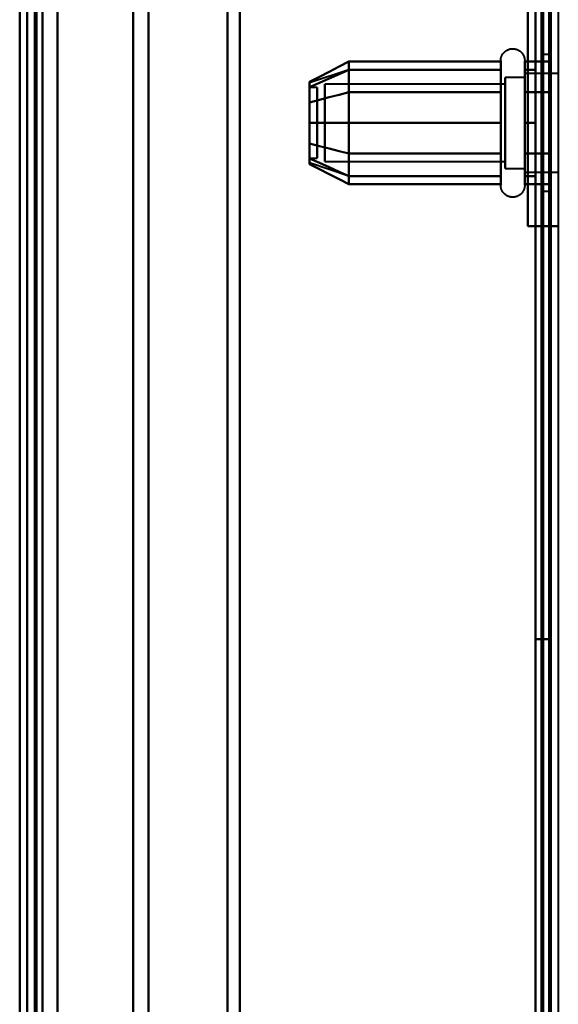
# Model space of a CAD drawing. Header units: millimetres. Extents: x -1087 to 1688, y -120 to 1046.
# Tile 70 of 78: x 550 to 585, y 759 to 824. Entities that reach past the tile are written whole.
import ezdxf

# ---------------------------------------------------------------- set-up
doc = ezdxf.new("R2010")
doc.units = ezdxf.units.MM
doc.layers.add('G-IMPT', color=8, linetype='Continuous', lineweight=40)

# ---------------------------------------------------------------- blocks, each defined once
blk = doc.blocks.new('NEXA 1000 CALQUES_dwg-755156-Arrière')
at = {"layer": 'G-IMPT'}
for p, q in [((584.5, 129.472), (584.5, 972.272)), ((550, 128.972), (550, 937.772)), ((550, 937.272), (550, 129.472)), ((550, 934.872), (550, 763.372)), ((550, 763.372), (550, 934.872)), ((550, 921.872), (550, 763.372)), ((550, 604.872), (550, 921.872)), ((550, 763.372), (550, 921.872)), ((550.5, 763.372), (550.5, 921.872)), ((550.5, 921.872), (550.5, 763.372)), ((564, 763.372), (564, 921.872)), ((564, 921.872), (564, 763.372)), ((584.5, 921.872), (584.5, 763.372)), ((584.5, 921.872), (584.5, 604.872)), ((584.5, 604.872), (584.5, 921.872)), ((584.5, 604.872), (584.5, 921.872)), ((551, 920.872), (551, 763.372)), ((551, 920.872), (551, 605.872)), ((551, 763.372), (551, 920.872)), ((558, 920.872), (558, 763.372)), ((558, 763.372), (558, 920.872)), ((563.198, 763.372), (563.198, 921.281)), ((563.198, 921.281), (563.198, 763.372)), ((556.99, 763.372), (556.99, 920.246)), ((556.99, 763.372), (556.99, 920.246)), ((556.99, 920.246), (556.99, 763.372)), ((556.99, 920.246), (556.99, 763.372)), ((584.5, 821.872), (584, 821.872)), ((584, 821.872), (584, 817.372)), ((584, 817.372), (584, 821.872)), ((584.5, 821.872), (584.5, 812.872)), ((584.5, 821.872), (584.5, 812.872)), ((584.5, 817.372), (584.5, 821.872)), ((584.5, 817.372), (584.5, 821.872)), ((581.204, 819.422), (581.204, 821.472)), ((581.204, 813.822), (581.204, 821.472)), ((582.785, 821.472), (582.785, 819.422)), ((582.785, 821.472), (582.785, 813.822)), ((571.189, 820.867), (568.611, 820.008)), ((581.204, 815.322), (581.204, 820.923)), ((581.204, 815.322), (581.204, 820.923)), ((582.785, 820.372), (581.5, 820.372)), ((582.785, 820.372), (581.5, 820.372)), ((581.5, 814.774), (581.5, 820.372)), ((581.5, 820.372), (581.5, 815.872)), ((581.5, 815.872), (581.5, 820.372)), ((581.5, 820.372), (581.5, 814.774)), ((582.785, 820.923), (582.785, 815.322)), ((582.785, 820.923), (582.785, 815.322)), ((585, 820.622), (582.785, 820.622)), ((585, 820.622), (582.785, 820.622)), ((582.785, 815.747), (582.785, 820.622)), ((582.785, 820.622), (582.785, 814.558)), ((582.785, 814.558), (582.785, 820.622)), ((582.785, 820.622), (582.785, 818.997)), ((582.785, 815.872), (582.785, 820.372)), ((582.785, 820.372), (582.785, 815.872)), ((582.785, 814.774), (582.785, 820.372)), ((582.785, 820.372), (582.785, 814.774)), ((569.111, 819.702), (568.611, 819.702)), ((569.111, 819.702), (568.611, 819.702)), ((568.611, 819.702), (568.611, 817.14)), ((568.611, 817.14), (568.611, 819.702)), ((568.611, 819.702), (568.611, 815.054)), ((568.611, 815.054), (568.611, 819.702)), ((568.611, 819.691), (568.611, 815.042)), ((568.611, 815.042), (568.611, 819.691)), ((569.111, 819.702), (569.111, 817.14)), ((569.111, 817.14), (569.111, 819.702)), ((569.111, 819.702), (569.111, 815.054)), ((569.111, 815.054), (569.111, 819.702)), ((569.111, 819.691), (569.111, 815.042)), ((569.111, 815.042), (569.111, 819.691)), ((581.5, 819.921), (569.611, 819.921)), ((581.5, 819.921), (569.611, 819.921)), ((569.611, 815.165), (569.611, 819.921)), ((569.611, 819.921), (569.611, 815.165)), ((569.611, 816.098), (569.611, 819.921)), ((569.611, 819.921), (569.611, 816.098)), ((581.5, 814.372), (581.5, 819.97)), ((581.5, 819.97), (581.5, 815.872)), ((581.5, 815.165), (581.5, 819.921)), ((581.5, 819.921), (581.5, 815.165)), ((581.5, 816.098), (581.5, 819.921)), ((581.5, 819.921), (581.5, 816.098)), ((582.785, 820.187), (582.785, 815.747)), ((582.785, 814.122), (582.785, 820.187)), ((582.785, 820.187), (582.785, 815.747)), ((582.785, 814.372), (582.785, 819.97)), ((582.785, 819.97), (582.785, 814.372)), ((569.611, 814.824), (569.611, 819.579)), ((569.611, 819.579), (569.611, 814.824)), ((581.204, 813.272), (581.204, 819.422)), ((581.5, 814.824), (581.5, 819.579)), ((581.5, 819.579), (581.5, 814.824)), ((582.785, 819.422), (582.785, 813.272)), ((582.785, 814.122), (582.785, 818.997)), ((582.785, 818.997), (582.785, 814.122)), ((569.611, 814.824), (569.611, 818.646)), ((569.611, 818.646), (569.611, 814.824)), ((581.5, 818.872), (581.5, 814.774)), ((581.5, 814.372), (581.5, 818.872)), ((581.5, 814.824), (581.5, 818.646)), ((581.5, 818.646), (581.5, 814.824)), ((582.785, 814.372), (582.785, 818.872)), ((582.785, 818.872), (582.785, 814.372)), ((568.611, 817.604), (568.611, 815.042)), ((568.611, 815.042), (568.611, 817.604)), ((569.111, 817.604), (569.111, 815.042)), ((569.111, 815.042), (569.111, 817.604)), ((584, 817.372), (584, 812.872)), ((584, 812.872), (584, 817.372)), ((584.5, 812.872), (584.5, 817.372)), ((581.5, 815.872), (581.5, 814.372)), ((581.5, 815.872), (581.5, 814.372)), ((581.204, 813.272), (581.204, 815.322)), ((582.785, 815.747), (582.785, 814.122)), ((582.785, 815.322), (582.785, 813.272)), ((568.611, 815.042), (569.111, 815.042)), ((568.611, 815.042), (569.111, 815.042)), ((571.189, 813.877), (568.611, 814.737)), ((569.611, 814.824), (581.5, 814.824)), ((569.611, 814.824), (581.5, 814.824)), ((581.5, 814.372), (582.785, 814.372)), ((581.5, 814.372), (582.785, 814.372)), ((582.785, 814.122), (585, 814.122)), ((582.785, 814.122), (585, 814.122)), ((584, 812.872), (584.5, 812.872)), ((584.4, 810.572), (585, 810.572)), ((585, 810.572), (584.4, 810.572)), ((550, 763.372), (550, 604.872)), ((550, 604.872), (550, 763.372)), ((550, 763.372), (550, 591.872)), ((550, 591.872), (550, 763.372)), ((550.5, 604.872), (550.5, 763.372)), ((550.5, 763.372), (550.5, 604.872)), ((551, 763.372), (551, 605.872)), ((551, 605.872), (551, 763.372)), ((556.99, 606.498), (556.99, 763.372)), ((556.99, 763.372), (556.99, 606.498)), ((558, 763.372), (558, 605.872)), ((558, 605.872), (558, 763.372)), ((563.198, 605.464), (563.198, 763.372)), ((563.198, 763.372), (563.198, 605.464)), ((564, 604.872), (564, 763.372)), ((564, 763.372), (564, 604.872)), ((584.5, 763.372), (584.5, 604.872))]:
    blk.add_line(p, q, dxfattribs=at)
at = {"layer": 'G-IMPT', "flags": 128}
for points in [[(584.4, 128.972), (584.4, 339.922), (584.4, 550.872), (584.4, 761.822), (584.4, 972.772)], [(584.4, 972.772), (584.4, 761.822), (584.4, 550.872), (584.4, 339.922), (584.4, 128.972)], [(584.4, 128.972), (584.4, 339.922), (584.4, 550.872), (584.4, 761.822), (584.4, 972.772)], [(584.5, 972.772), (584.5, 761.822), (584.5, 550.872), (584.5, 339.922), (584.5, 128.972)], [(585, 972.772), (585, 761.822), (585, 550.872), (585, 339.922), (585, 128.972)], [(583.9, 972.272), (583.9, 761.572), (583.9, 550.872), (583.9, 340.172), (583.9, 129.472)], [(583.9, 129.472), (583.9, 340.172), (583.9, 550.872), (583.9, 761.572), (583.9, 972.272)], [(583.9, 972.272), (583.9, 761.572), (583.9, 550.872), (583.9, 340.172), (583.9, 129.472)], [(584, 129.472), (584, 340.172), (584, 550.872), (584, 761.572), (584, 972.272)], [(584, 972.272), (584, 761.572), (584, 550.872), (584, 340.172), (584, 129.472)], [(584, 129.472), (584, 340.172), (584, 550.872), (584, 761.572), (584, 972.272)], [(584.5, 129.472), (584.5, 340.172), (584.5, 550.872), (584.5, 761.572), (584.5, 972.272)], [(584.5, 972.272), (584.5, 761.572), (584.5, 550.872), (584.5, 340.172), (584.5, 129.472)], [(584.5, 129.472), (584.5, 340.172), (584.5, 550.872), (584.5, 761.572), (584.5, 972.272)], [(584.5, 972.272), (584.5, 761.572), (584.5, 550.872), (584.5, 340.172), (584.5, 129.472)], [(584.5, 129.472), (584.5, 340.172), (584.5, 550.872), (584.5, 761.572), (584.5, 972.272)], [(584.5, 972.272), (584.5, 761.572), (584.5, 550.872), (584.5, 340.172), (584.5, 129.472)], [(549.5, 128.972), (549.5, 331.172), (549.5, 533.372), (549.5, 735.572), (549.5, 937.772)], [(550, 128.972), (550, 331.172), (550, 533.372), (550, 735.572), (550, 937.772)], [(550, 937.772), (550, 735.572), (550, 533.372), (550, 331.172), (550, 128.972)], [(552, 937.772), (552, 735.572), (552, 533.372), (552, 331.172), (552, 128.972)], [(552, 937.772), (552, 735.572), (552, 533.372), (552, 331.172), (552, 128.972)], [(552, 128.972), (552, 331.172), (552, 533.372), (552, 735.572), (552, 937.772)], [(552, 128.972), (552, 331.172), (552, 533.372), (552, 735.572), (552, 937.772)], [(584.4, 128.972), (584.4, 331.172), (584.4, 533.372), (584.4, 735.572), (584.4, 937.772)], [(584.4, 937.772), (584.4, 735.572), (584.4, 533.372), (584.4, 331.172), (584.4, 128.972)], [(584.4, 937.772), (584.4, 735.572), (584.4, 533.372), (584.4, 331.172), (584.4, 128.972)], [(584.5, 128.972), (584.5, 331.172), (584.5, 533.372), (584.5, 735.572), (584.5, 937.772)], [(549.5, 129.472), (549.5, 331.422), (549.5, 533.372), (549.5, 735.322), (549.5, 937.272)], [(549.5, 937.272), (549.5, 735.322), (549.5, 533.372), (549.5, 331.422), (549.5, 129.472)], [(550, 937.272), (550, 735.322), (550, 533.372), (550, 331.422), (550, 129.472)], [(550, 161.372), (550, 355.347), (550, 549.322), (550, 743.297), (550, 937.272)], [(550, 937.272), (550, 735.322), (550, 533.372), (550, 331.422), (550, 129.472)], [(550, 129.472), (550, 331.422), (550, 533.372), (550, 735.322), (550, 937.272)], [(550, 129.472), (550, 331.422), (550, 533.372), (550, 735.322), (550, 937.272)], [(550, 937.272), (550, 743.297), (550, 549.322), (550, 355.347), (550, 161.372)], [(550.5, 937.272), (550.5, 735.322), (550.5, 533.372), (550.5, 331.422), (550.5, 129.472)], [(550.5, 129.472), (550.5, 331.422), (550.5, 533.372), (550.5, 735.322), (550.5, 937.272)], [(550.6, 937.272), (550.6, 735.322), (550.6, 533.372), (550.6, 331.422), (550.6, 129.472)], [(550.6, 129.472), (550.6, 331.422), (550.6, 533.372), (550.6, 735.322), (550.6, 937.272)], [(550.6, 129.472), (550.6, 331.422), (550.6, 533.372), (550.6, 735.322), (550.6, 937.272)], [(550.6, 129.472), (550.6, 331.422), (550.6, 533.372), (550.6, 735.322), (550.6, 937.272)], [(550.6, 937.272), (550.6, 735.322), (550.6, 533.372), (550.6, 331.422), (550.6, 129.472)], [(550.6, 937.272), (550.6, 735.322), (550.6, 533.372), (550.6, 331.422), (550.6, 129.472)], [(552, 129.472), (552, 331.422), (552, 533.372), (552, 735.322), (552, 937.272)], [(552, 937.272), (552, 735.322), (552, 533.372), (552, 331.422), (552, 129.472)], [(552, 129.472), (552, 331.422), (552, 533.372), (552, 735.322), (552, 937.272)], [(552, 937.272), (552, 735.322), (552, 533.372), (552, 331.422), (552, 129.472)], [(583.5, 937.272), (583.5, 735.322), (583.5, 533.372), (583.5, 331.422), (583.5, 129.472)], [(583.5, 129.472), (583.5, 331.422), (583.5, 533.372), (583.5, 735.322), (583.5, 937.272)], [(583.5, 937.272), (583.5, 735.322), (583.5, 533.372), (583.5, 331.422), (583.5, 129.472)], [(583.5, 129.472), (583.5, 331.422), (583.5, 533.372), (583.5, 735.322), (583.5, 937.272)], [(583.5, 903.372), (583.5, 873.372), (583.5, 843.372), (583.5, 813.372), (583.5, 783.372)], [(583.5, 783.372), (583.5, 813.372), (583.5, 843.372), (583.5, 873.372), (583.5, 903.372)], [(583.5, 783.372), (583.5, 813.372), (583.5, 843.372), (583.5, 873.372), (583.5, 903.372)], [(583.5, 903.372), (583.5, 873.372), (583.5, 843.372), (583.5, 813.372), (583.5, 783.372)], [(584.5, 903.372), (584.5, 873.372), (584.5, 843.372), (584.5, 813.372), (584.5, 783.372)], [(584.5, 783.372), (584.5, 813.372), (584.5, 843.372), (584.5, 873.372), (584.5, 903.372)], [(584.5, 783.372), (584.5, 813.372), (584.5, 843.372), (584.5, 873.372), (584.5, 903.372)], [(584.5, 903.372), (584.5, 873.372), (584.5, 843.372), (584.5, 813.372), (584.5, 783.372)], [(583, 876.172), (583, 859.772), (583, 843.372), (583, 826.972), (583, 810.572)], [(583, 810.572), (583, 826.972), (583, 843.372), (583, 859.772), (583, 876.172)], [(583, 876.172), (583, 859.772), (583, 843.372), (583, 826.972), (583, 810.572)], [(583, 810.572), (583, 826.972), (583, 843.372), (583, 859.772), (583, 876.172)], [(583, 810.572), (583, 826.972), (583, 843.372), (583, 859.772), (583, 876.172)], [(583, 876.172), (583, 859.772), (583, 843.372), (583, 826.972), (583, 810.572)], [(584.5, 810.572), (584.5, 826.972), (584.5, 843.372), (584.5, 859.772), (584.5, 876.172)], [(584.5, 876.172), (584.5, 859.772), (584.5, 843.372), (584.5, 826.972), (584.5, 810.572)], [(581.204, 821.472), (581.205, 821.504), (581.207, 821.535), (581.21, 821.567), (581.214, 821.598), (581.22, 821.629), (581.227, 821.66), (581.235, 821.691), (581.244, 821.721), (581.255, 821.751), (581.267, 821.78), (581.28, 821.809), (581.294, 821.837), (581.309, 821.865), (581.325, 821.892), (581.342, 821.919), (581.361, 821.944), (581.38, 821.969), (581.4, 821.993), (581.422, 822.017), (581.444, 822.039), (581.467, 822.061), (581.491, 822.082), (581.516, 822.101), (581.541, 822.12), (581.568, 822.137), (581.595, 822.154), (581.622, 822.169), (581.65, 822.184), (581.679, 822.197), (581.708, 822.209), (581.738, 822.22), (581.768, 822.23), (581.799, 822.238), (581.829, 822.245), (581.86, 822.251), (581.892, 822.256), (581.923, 822.259), (581.955, 822.262), (581.986, 822.263), (582.018, 822.262), (582.049, 822.261), (582.081, 822.258), (582.112, 822.254), (582.143, 822.249), (582.174, 822.242), (582.205, 822.234), (582.235, 822.225), (582.265, 822.215), (582.295, 822.204), (582.324, 822.191), (582.352, 822.177), (582.38, 822.162), (582.407, 822.146), (582.434, 822.129), (582.46, 822.111), (582.485, 822.092), (582.509, 822.072), (582.533, 822.051), (582.556, 822.029), (582.578, 822.006), (582.598, 821.982), (582.618, 821.958), (582.637, 821.933), (582.655, 821.907), (582.672, 821.88), (582.688, 821.852), (582.702, 821.824), (582.716, 821.796), (582.728, 821.767), (582.739, 821.737), (582.749, 821.707), (582.758, 821.677), (582.766, 821.646), (582.772, 821.615), (582.777, 821.584), (582.781, 821.552), (582.784, 821.521), (582.785, 821.489), (582.785, 821.472)], [(581.204, 821.472), (581.205, 821.504), (581.207, 821.535), (581.21, 821.567), (581.214, 821.598), (581.22, 821.629), (581.227, 821.66), (581.235, 821.691), (581.244, 821.721), (581.255, 821.751), (581.267, 821.78), (581.28, 821.809), (581.294, 821.837), (581.309, 821.865), (581.325, 821.892), (581.342, 821.919), (581.361, 821.944), (581.38, 821.969), (581.4, 821.993), (581.422, 822.017), (581.444, 822.039), (581.467, 822.061), (581.491, 822.082), (581.516, 822.101), (581.541, 822.12), (581.568, 822.137), (581.595, 822.154), (581.622, 822.169), (581.65, 822.184), (581.679, 822.197), (581.708, 822.209), (581.738, 822.22), (581.768, 822.23), (581.799, 822.238), (581.829, 822.245), (581.86, 822.251), (581.892, 822.256), (581.923, 822.259), (581.955, 822.262), (581.986, 822.263), (582.018, 822.262), (582.049, 822.261), (582.081, 822.258), (582.112, 822.254), (582.143, 822.249), (582.174, 822.242), (582.205, 822.234), (582.235, 822.225), (582.265, 822.215), (582.295, 822.204), (582.324, 822.191), (582.352, 822.177), (582.38, 822.162), (582.407, 822.146), (582.434, 822.129), (582.46, 822.111), (582.485, 822.092), (582.509, 822.072), (582.533, 822.051), (582.556, 822.029), (582.578, 822.006), (582.598, 821.982), (582.618, 821.958), (582.637, 821.933), (582.655, 821.907), (582.672, 821.88), (582.688, 821.852), (582.702, 821.824), (582.716, 821.796), (582.728, 821.767), (582.739, 821.737), (582.749, 821.707), (582.758, 821.677), (582.766, 821.646), (582.772, 821.615), (582.777, 821.584), (582.781, 821.552), (582.784, 821.521), (582.785, 821.489), (582.785, 821.472)], [(571.204, 821.414), (570.556, 821.081), (569.908, 820.748), (569.259, 820.414), (568.611, 820.081)], [(568.611, 820.081), (569.259, 820.414), (569.908, 820.748), (570.556, 821.081), (571.204, 821.414)], [(571.204, 819.393), (571.204, 819.898), (571.204, 820.403), (571.204, 820.909), (571.204, 821.414)], [(571.204, 821.414), (571.204, 820.909), (571.204, 820.403), (571.204, 819.898), (571.204, 819.393)], [(571.204, 821.414), (571.204, 820.909), (571.204, 820.403), (571.204, 819.898), (571.204, 819.393)], [(581.204, 821.414), (578.704, 821.414), (576.204, 821.414), (573.704, 821.414), (571.204, 821.414)], [(571.204, 819.393), (571.204, 819.898), (571.204, 820.403), (571.204, 820.909), (571.204, 821.414)], [(571.204, 821.414), (573.704, 821.414), (576.204, 821.414), (578.704, 821.414), (581.204, 821.414)], [(581.204, 821.472), (581.204, 821.469), (581.204, 821.459), (581.204, 821.443), (581.204, 821.42), (581.204, 821.391), (581.204, 821.355), (581.204, 821.313), (581.204, 821.264), (581.204, 821.209), (581.204, 821.149), (581.204, 821.082), (581.204, 821.009), (581.204, 820.93), (581.204, 820.846), (581.204, 820.756), (581.204, 820.661), (581.204, 820.56), (581.204, 820.455), (581.204, 820.344), (581.204, 820.229), (581.204, 820.109), (581.204, 819.985), (581.204, 819.856), (581.204, 819.724), (581.204, 819.588), (581.204, 819.448), (581.204, 819.305), (581.204, 819.159), (581.204, 819.01), (581.204, 818.858), (581.204, 818.704), (581.204, 818.548), (581.204, 818.39), (581.204, 818.23), (581.204, 818.069), (581.204, 817.907), (581.204, 817.744), (581.204, 817.58), (581.204, 817.417), (581.204, 817.253), (581.204, 817.089), (581.204, 816.925), (581.204, 816.763), (581.204, 816.601), (581.204, 816.441), (581.204, 816.282), (581.204, 816.125), (581.204, 815.969), (581.204, 815.817), (581.204, 815.666), (581.204, 815.518), (581.204, 815.374), (581.204, 815.322)], [(581.204, 819.422), (581.204, 819.563), (581.204, 819.7), (581.204, 819.833), (581.204, 819.962), (581.204, 820.087), (581.204, 820.208), (581.204, 820.324), (581.204, 820.435), (581.204, 820.542), (581.204, 820.643), (581.204, 820.739), (581.204, 820.83), (581.204, 820.916), (581.204, 820.995), (581.204, 821.069), (581.204, 821.137), (581.204, 821.199), (581.204, 821.255), (581.204, 821.304), (581.204, 821.348), (581.204, 821.385), (581.204, 821.415), (581.204, 821.439), (581.204, 821.457), (581.204, 821.468), (581.204, 821.472)], [(581.204, 821.472), (581.204, 821.469), (581.204, 821.459), (581.204, 821.443), (581.204, 821.42), (581.204, 821.391), (581.204, 821.355), (581.204, 821.313), (581.204, 821.264), (581.204, 821.209), (581.204, 821.149), (581.204, 821.082), (581.204, 821.009), (581.204, 820.93), (581.204, 820.923)], [(581.204, 813.822), (581.204, 813.906), (581.204, 813.997), (581.204, 814.093), (581.204, 814.194), (581.204, 814.3), (581.204, 814.411), (581.204, 814.526), (581.204, 814.647), (581.204, 814.771), (581.204, 814.9), (581.204, 815.033), (581.204, 815.169), (581.204, 815.31), (581.204, 815.453), (581.204, 815.599), (581.204, 815.749), (581.204, 815.9), (581.204, 816.055), (581.204, 816.211), (581.204, 816.369), (581.204, 816.529), (581.204, 816.69), (581.204, 816.852), (581.204, 817.015), (581.204, 817.179), (581.204, 817.343), (581.204, 817.507), (581.204, 817.671), (581.204, 817.834), (581.204, 817.996), (581.204, 818.158), (581.204, 818.318), (581.204, 818.477), (581.204, 818.634), (581.204, 818.789), (581.204, 818.942), (581.204, 819.092), (581.204, 819.239), (581.204, 819.384), (581.204, 819.525), (581.204, 819.663), (581.204, 819.797), (581.204, 819.927), (581.204, 820.054), (581.204, 820.175), (581.204, 820.293), (581.204, 820.406), (581.204, 820.513), (581.204, 820.616), (581.204, 820.714), (581.204, 820.806), (581.204, 820.893), (581.204, 820.974), (581.204, 821.05), (581.204, 821.119), (581.204, 821.183), (581.204, 821.24), (581.204, 821.292), (581.204, 821.337), (581.204, 821.375), (581.204, 821.408), (581.204, 821.433), (581.204, 821.453), (581.204, 821.465), (581.204, 821.472), (581.204, 821.472)], [(581.204, 819.393), (581.204, 819.898), (581.204, 820.403), (581.204, 820.909), (581.204, 821.414)], [(581.204, 821.414), (581.204, 820.909), (581.204, 820.403), (581.204, 819.898), (581.204, 819.393)], [(582.785, 821.472), (582.785, 821.469), (582.785, 821.459), (582.785, 821.443), (582.785, 821.42), (582.785, 821.391), (582.785, 821.355), (582.785, 821.313), (582.785, 821.264), (582.785, 821.209), (582.785, 821.149), (582.785, 821.082), (582.785, 821.009), (582.785, 820.93), (582.785, 820.846), (582.785, 820.756), (582.785, 820.661), (582.785, 820.56), (582.785, 820.455), (582.785, 820.344), (582.785, 820.229), (582.785, 820.109), (582.785, 819.985), (582.785, 819.856), (582.785, 819.724), (582.785, 819.588), (582.785, 819.448), (582.785, 819.422)], [(582.785, 815.322), (582.785, 815.466), (582.785, 815.613), (582.785, 815.762), (582.785, 815.914), (582.785, 816.069), (582.785, 816.225), (582.785, 816.383), (582.785, 816.543), (582.785, 816.705), (582.785, 816.867), (582.785, 817.03), (582.785, 817.194), (582.785, 817.358), (582.785, 817.522), (582.785, 817.685), (582.785, 817.848), (582.785, 818.011), (582.785, 818.172), (582.785, 818.333), (582.785, 818.491), (582.785, 818.648), (582.785, 818.803), (582.785, 818.955), (582.785, 819.105), (582.785, 819.252), (582.785, 819.397), (582.785, 819.538), (582.785, 819.675), (582.785, 819.809), (582.785, 819.939), (582.785, 820.065), (582.785, 820.186), (582.785, 820.303), (582.785, 820.415), (582.785, 820.523), (582.785, 820.625), (582.785, 820.723), (582.785, 820.814), (582.785, 820.901), (582.785, 820.981), (582.785, 821.056), (582.785, 821.125), (582.785, 821.188), (582.785, 821.245), (582.785, 821.296), (582.785, 821.34), (582.785, 821.378), (582.785, 821.41), (582.785, 821.435), (582.785, 821.454), (582.785, 821.466), (582.785, 821.472), (582.785, 821.472)], [(582.785, 821.472), (582.785, 821.469), (582.785, 821.459), (582.785, 821.443), (582.785, 821.42), (582.785, 821.391), (582.785, 821.355), (582.785, 821.313), (582.785, 821.264), (582.785, 821.209), (582.785, 821.149), (582.785, 821.082), (582.785, 821.009), (582.785, 820.93), (582.785, 820.846), (582.785, 820.756), (582.785, 820.661), (582.785, 820.56), (582.785, 820.455), (582.785, 820.344), (582.785, 820.229), (582.785, 820.109), (582.785, 819.985), (582.785, 819.856), (582.785, 819.724), (582.785, 819.588), (582.785, 819.448), (582.785, 819.305), (582.785, 819.159), (582.785, 819.01), (582.785, 818.858), (582.785, 818.704), (582.785, 818.548), (582.785, 818.39), (582.785, 818.23), (582.785, 818.069), (582.785, 817.907), (582.785, 817.744), (582.785, 817.58), (582.785, 817.417), (582.785, 817.253), (582.785, 817.089), (582.785, 816.925), (582.785, 816.763), (582.785, 816.601), (582.785, 816.441), (582.785, 816.282), (582.785, 816.125), (582.785, 815.969), (582.785, 815.817), (582.785, 815.666), (582.785, 815.518), (582.785, 815.374), (582.785, 815.232), (582.785, 815.094), (582.785, 814.959), (582.785, 814.829), (582.785, 814.702), (582.785, 814.58), (582.785, 814.462), (582.785, 814.349), (582.785, 814.241), (582.785, 814.137), (582.785, 814.039), (582.785, 813.946), (582.785, 813.859), (582.785, 813.822)], [(582.785, 820.923), (582.785, 821.002), (582.785, 821.075), (582.785, 821.143), (582.785, 821.204), (582.785, 821.26), (582.785, 821.309), (582.785, 821.351), (582.785, 821.388), (582.785, 821.418), (582.785, 821.441), (582.785, 821.458), (582.785, 821.468), (582.785, 821.472)], [(582.785, 821.414), (583.214, 821.414), (583.643, 821.414), (584.071, 821.414), (584.5, 821.414)], [(582.785, 819.393), (582.785, 819.898), (582.785, 820.403), (582.785, 820.909), (582.785, 821.414)], [(584.5, 821.414), (584.071, 821.414), (583.643, 821.414), (583.214, 821.414), (582.785, 821.414)], [(582.785, 821.414), (582.785, 820.909), (582.785, 820.403), (582.785, 819.898), (582.785, 819.393)], [(584.5, 821.414), (584.5, 820.909), (584.5, 820.403), (584.5, 819.898), (584.5, 819.393)], [(584.5, 819.393), (584.5, 819.898), (584.5, 820.403), (584.5, 820.909), (584.5, 821.414)], [(584.5, 821.414), (584.5, 820.909), (584.5, 820.403), (584.5, 819.898), (584.5, 819.393)], [(584.5, 819.393), (584.5, 819.898), (584.5, 820.403), (584.5, 820.909), (584.5, 821.414)], [(571.204, 820.872), (570.556, 820.584), (569.908, 820.295), (569.259, 820.007), (568.611, 819.718)], [(568.611, 819.718), (569.259, 820.007), (569.908, 820.295), (570.556, 820.584), (571.204, 820.872)], [(571.204, 820.872), (570.556, 820.584), (569.908, 820.295), (569.259, 820.007), (568.611, 819.718)], [(568.611, 819.718), (569.259, 820.007), (569.908, 820.295), (570.556, 820.584), (571.204, 820.872)], [(571.204, 817.372), (571.204, 818.247), (571.204, 819.122), (571.204, 819.997), (571.204, 820.872)], [(571.204, 820.872), (571.204, 819.997), (571.204, 819.122), (571.204, 818.247), (571.204, 817.372)], [(571.204, 820.872), (571.204, 819.997), (571.204, 819.122), (571.204, 818.247), (571.204, 817.372)], [(581.204, 820.872), (578.704, 820.872), (576.204, 820.872), (573.704, 820.872), (571.204, 820.872)], [(571.204, 820.872), (573.704, 820.872), (576.204, 820.872), (578.704, 820.872), (581.204, 820.872)], [(581.204, 820.872), (578.704, 820.872), (576.204, 820.872), (573.704, 820.872), (571.204, 820.872)], [(571.204, 817.372), (571.204, 818.247), (571.204, 819.122), (571.204, 819.997), (571.204, 820.872)], [(571.204, 820.872), (573.704, 820.872), (576.204, 820.872), (578.704, 820.872), (581.204, 820.872)], [(581.204, 820.923), (581.204, 820.838), (581.204, 820.748), (581.204, 820.652), (581.204, 820.551), (581.204, 820.445), (581.204, 820.334), (581.204, 820.218), (581.204, 820.098), (581.204, 819.973), (581.204, 819.844), (581.204, 819.712), (581.204, 819.575), (581.204, 819.435), (581.204, 819.292), (581.204, 819.145), (581.204, 818.996), (581.204, 818.844), (581.204, 818.69), (581.204, 818.534), (581.204, 818.376), (581.204, 818.216), (581.204, 818.055), (581.204, 817.892), (581.204, 817.729), (581.204, 817.566), (581.204, 817.402), (581.204, 817.238), (581.204, 817.074), (581.204, 816.911), (581.204, 816.748), (581.204, 816.587), (581.204, 816.426), (581.204, 816.268), (581.204, 816.111), (581.204, 815.956), (581.204, 815.803), (581.204, 815.653), (581.204, 815.505), (581.204, 815.361), (581.204, 815.219), (581.204, 815.082), (581.204, 814.948), (581.204, 814.817), (581.204, 814.691), (581.204, 814.569), (581.204, 814.452), (581.204, 814.339), (581.204, 814.231), (581.204, 814.128), (581.204, 814.031), (581.204, 813.938), (581.204, 813.851), (581.204, 813.77), (581.204, 813.695), (581.204, 813.625), (581.204, 813.562), (581.204, 813.504), (581.204, 813.453), (581.204, 813.408), (581.204, 813.369), (581.204, 813.337), (581.204, 813.311), (581.204, 813.292), (581.204, 813.279), (581.204, 813.273), (581.204, 813.272)], [(581.204, 817.372), (581.204, 818.247), (581.204, 819.122), (581.204, 819.997), (581.204, 820.872)], [(581.204, 820.872), (581.204, 819.997), (581.204, 819.122), (581.204, 818.247), (581.204, 817.372)], [(582.785, 813.272), (582.785, 813.276), (582.785, 813.285), (582.785, 813.302), (582.785, 813.325), (582.785, 813.354), (582.785, 813.39), (582.785, 813.432), (582.785, 813.48), (582.785, 813.535), (582.785, 813.596), (582.785, 813.663), (582.785, 813.736), (582.785, 813.814), (582.785, 813.899), (582.785, 813.988), (582.785, 814.084), (582.785, 814.184), (582.785, 814.29), (582.785, 814.4), (582.785, 814.516), (582.785, 814.636), (582.785, 814.76), (582.785, 814.888), (582.785, 815.021), (582.785, 815.157), (582.785, 815.297), (582.785, 815.44), (582.785, 815.586), (582.785, 815.735), (582.785, 815.887), (582.785, 816.041), (582.785, 816.197), (582.785, 816.355), (582.785, 816.514), (582.785, 816.675), (582.785, 816.838), (582.785, 817.001), (582.785, 817.164), (582.785, 817.328), (582.785, 817.492), (582.785, 817.656), (582.785, 817.819), (582.785, 817.982), (582.785, 818.143), (582.785, 818.304), (582.785, 818.463), (582.785, 818.62), (582.785, 818.775), (582.785, 818.928), (582.785, 819.079), (582.785, 819.226), (582.785, 819.371), (582.785, 819.513), (582.785, 819.651), (582.785, 819.785), (582.785, 819.916), (582.785, 820.042), (582.785, 820.165), (582.785, 820.282), (582.785, 820.396), (582.785, 820.504), (582.785, 820.607), (582.785, 820.705), (582.785, 820.798), (582.785, 820.886), (582.785, 820.923)], [(583.5, 820.872), (583.321, 820.872), (583.143, 820.872), (582.964, 820.872), (582.785, 820.872)], [(582.785, 820.872), (582.785, 819.997), (582.785, 819.122), (582.785, 818.247), (582.785, 817.372)], [(582.785, 820.872), (582.964, 820.872), (583.143, 820.872), (583.321, 820.872), (583.5, 820.872)], [(583.5, 820.872), (583.321, 820.872), (583.143, 820.872), (582.964, 820.872), (582.785, 820.872)], [(582.785, 820.872), (582.964, 820.872), (583.143, 820.872), (583.321, 820.872), (583.5, 820.872)], [(582.785, 817.372), (582.785, 818.247), (582.785, 819.122), (582.785, 819.997), (582.785, 820.872)], [(583.5, 817.372), (583.5, 818.247), (583.5, 819.122), (583.5, 819.997), (583.5, 820.872)], [(583.5, 820.872), (583.5, 819.997), (583.5, 819.122), (583.5, 818.247), (583.5, 817.372)], [(583.5, 817.372), (583.5, 818.247), (583.5, 819.122), (583.5, 819.997), (583.5, 820.872)], [(583.5, 820.872), (583.5, 819.997), (583.5, 819.122), (583.5, 818.247), (583.5, 817.372)], [(571.204, 819.393), (570.556, 819.226), (569.908, 819.06), (569.259, 818.893), (568.611, 818.727)], [(568.611, 818.727), (569.259, 818.893), (569.908, 819.06), (570.556, 819.226), (571.204, 819.393)], [(571.204, 819.393), (570.556, 819.226), (569.908, 819.06), (569.259, 818.893), (568.611, 818.727)], [(568.611, 818.727), (569.259, 818.893), (569.908, 819.06), (570.556, 819.226), (571.204, 819.393)], [(571.204, 815.352), (571.204, 816.362), (571.204, 817.372), (571.204, 818.383), (571.204, 819.393)], [(571.204, 819.393), (571.204, 818.383), (571.204, 817.372), (571.204, 816.362), (571.204, 815.352)], [(571.204, 819.393), (571.204, 818.383), (571.204, 817.372), (571.204, 816.362), (571.204, 815.352)], [(581.204, 819.393), (578.704, 819.393), (576.204, 819.393), (573.704, 819.393), (571.204, 819.393)], [(571.204, 819.393), (573.704, 819.393), (576.204, 819.393), (578.704, 819.393), (581.204, 819.393)], [(581.204, 819.393), (578.704, 819.393), (576.204, 819.393), (573.704, 819.393), (571.204, 819.393)], [(571.204, 815.352), (571.204, 816.362), (571.204, 817.372), (571.204, 818.383), (571.204, 819.393)], [(571.204, 819.393), (573.704, 819.393), (576.204, 819.393), (578.704, 819.393), (581.204, 819.393)], [(581.204, 813.272), (581.204, 813.276), (581.204, 813.285), (581.204, 813.302), (581.204, 813.325), (581.204, 813.354), (581.204, 813.39), (581.204, 813.432), (581.204, 813.48), (581.204, 813.535), (581.204, 813.596), (581.204, 813.663), (581.204, 813.736), (581.204, 813.814), (581.204, 813.899), (581.204, 813.988), (581.204, 814.084), (581.204, 814.184), (581.204, 814.29), (581.204, 814.4), (581.204, 814.516), (581.204, 814.636), (581.204, 814.76), (581.204, 814.888), (581.204, 815.021), (581.204, 815.157), (581.204, 815.297), (581.204, 815.44), (581.204, 815.586), (581.204, 815.735), (581.204, 815.887), (581.204, 816.041), (581.204, 816.197), (581.204, 816.355), (581.204, 816.514), (581.204, 816.675), (581.204, 816.838), (581.204, 817.001), (581.204, 817.164), (581.204, 817.328), (581.204, 817.492), (581.204, 817.656), (581.204, 817.819), (581.204, 817.982), (581.204, 818.143), (581.204, 818.304), (581.204, 818.463), (581.204, 818.62), (581.204, 818.775), (581.204, 818.928), (581.204, 819.079), (581.204, 819.226), (581.204, 819.371), (581.204, 819.422)], [(581.204, 815.352), (581.204, 816.362), (581.204, 817.372), (581.204, 818.383), (581.204, 819.393)], [(581.204, 819.393), (581.204, 818.383), (581.204, 817.372), (581.204, 816.362), (581.204, 815.352)], [(582.785, 819.422), (582.785, 819.279), (582.785, 819.132), (582.785, 818.982), (582.785, 818.83), (582.785, 818.676), (582.785, 818.52), (582.785, 818.361), (582.785, 818.201), (582.785, 818.04), (582.785, 817.878), (582.785, 817.715), (582.785, 817.551), (582.785, 817.387), (582.785, 817.223), (582.785, 817.059), (582.785, 816.896), (582.785, 816.734), (582.785, 816.572), (582.785, 816.412), (582.785, 816.253), (582.785, 816.097), (582.785, 815.942), (582.785, 815.789), (582.785, 815.639), (582.785, 815.492), (582.785, 815.348), (582.785, 815.207), (582.785, 815.069), (582.785, 814.936), (582.785, 814.806), (582.785, 814.68), (582.785, 814.558), (582.785, 814.441), (582.785, 814.329), (582.785, 814.222), (582.785, 814.119), (582.785, 814.022), (582.785, 813.93), (582.785, 813.844), (582.785, 813.763), (582.785, 813.688), (582.785, 813.619), (582.785, 813.556), (582.785, 813.499), (582.785, 813.449), (582.785, 813.404), (582.785, 813.366), (582.785, 813.334), (582.785, 813.309), (582.785, 813.291), (582.785, 813.278), (582.785, 813.273), (582.785, 813.272)], [(584.5, 819.393), (584.071, 819.393), (583.643, 819.393), (583.214, 819.393), (582.785, 819.393)], [(582.785, 819.393), (583.214, 819.393), (583.643, 819.393), (584.071, 819.393), (584.5, 819.393)], [(582.785, 815.352), (582.785, 816.362), (582.785, 817.372), (582.785, 818.383), (582.785, 819.393)], [(584.5, 819.393), (584.071, 819.393), (583.643, 819.393), (583.214, 819.393), (582.785, 819.393)], [(582.785, 819.393), (582.785, 818.383), (582.785, 817.372), (582.785, 816.362), (582.785, 815.352)], [(582.785, 819.393), (583.214, 819.393), (583.643, 819.393), (584.071, 819.393), (584.5, 819.393)], [(584.5, 819.393), (584.5, 818.383), (584.5, 817.372), (584.5, 816.362), (584.5, 815.352)], [(584.5, 815.352), (584.5, 816.362), (584.5, 817.372), (584.5, 818.383), (584.5, 819.393)], [(584.5, 819.393), (584.5, 818.383), (584.5, 817.372), (584.5, 816.362), (584.5, 815.352)], [(584.5, 815.352), (584.5, 816.362), (584.5, 817.372), (584.5, 818.383), (584.5, 819.393)], [(568.611, 817.372), (569.259, 817.372), (569.908, 817.372), (570.556, 817.372), (571.204, 817.372)], [(571.204, 817.372), (570.556, 817.372), (569.908, 817.372), (569.259, 817.372), (568.611, 817.372)], [(568.611, 817.372), (569.259, 817.372), (569.908, 817.372), (570.556, 817.372), (571.204, 817.372)], [(571.204, 817.372), (570.556, 817.372), (569.908, 817.372), (569.259, 817.372), (568.611, 817.372)], [(571.204, 817.372), (571.204, 816.497), (571.204, 815.622), (571.204, 814.747), (571.204, 813.872)], [(571.204, 813.872), (571.204, 814.747), (571.204, 815.622), (571.204, 816.497), (571.204, 817.372)], [(571.204, 813.872), (571.204, 814.747), (571.204, 815.622), (571.204, 816.497), (571.204, 817.372)], [(571.204, 817.372), (573.704, 817.372), (576.204, 817.372), (578.704, 817.372), (581.204, 817.372)], [(571.204, 817.372), (571.204, 816.497), (571.204, 815.622), (571.204, 814.747), (571.204, 813.872)], [(581.204, 817.372), (578.704, 817.372), (576.204, 817.372), (573.704, 817.372), (571.204, 817.372)], [(571.204, 817.372), (573.704, 817.372), (576.204, 817.372), (578.704, 817.372), (581.204, 817.372)], [(581.204, 817.372), (578.704, 817.372), (576.204, 817.372), (573.704, 817.372), (571.204, 817.372)], [(581.204, 817.372), (581.204, 816.497), (581.204, 815.622), (581.204, 814.747), (581.204, 813.872)], [(581.204, 813.872), (581.204, 814.747), (581.204, 815.622), (581.204, 816.497), (581.204, 817.372)], [(582.785, 817.372), (582.964, 817.372), (583.143, 817.372), (583.321, 817.372), (583.5, 817.372)], [(582.785, 813.872), (582.785, 814.747), (582.785, 815.622), (582.785, 816.497), (582.785, 817.372)], [(583.5, 817.372), (583.321, 817.372), (583.143, 817.372), (582.964, 817.372), (582.785, 817.372)], [(582.785, 817.372), (582.785, 816.497), (582.785, 815.622), (582.785, 814.747), (582.785, 813.872)], [(582.785, 817.372), (582.964, 817.372), (583.143, 817.372), (583.321, 817.372), (583.5, 817.372)], [(583.5, 817.372), (583.321, 817.372), (583.143, 817.372), (582.964, 817.372), (582.785, 817.372)], [(583.5, 813.872), (583.5, 814.747), (583.5, 815.622), (583.5, 816.497), (583.5, 817.372)], [(583.5, 817.372), (583.5, 816.497), (583.5, 815.622), (583.5, 814.747), (583.5, 813.872)], [(583.5, 817.372), (583.5, 816.497), (583.5, 815.622), (583.5, 814.747), (583.5, 813.872)], [(583.5, 813.872), (583.5, 814.747), (583.5, 815.622), (583.5, 816.497), (583.5, 817.372)], [(571.204, 815.352), (570.556, 815.518), (569.908, 815.685), (569.259, 815.851), (568.611, 816.018)], [(568.611, 816.018), (569.259, 815.851), (569.908, 815.685), (570.556, 815.518), (571.204, 815.352)], [(571.204, 815.352), (570.556, 815.518), (569.908, 815.685), (569.259, 815.851), (568.611, 816.018)], [(568.611, 816.018), (569.259, 815.851), (569.908, 815.685), (570.556, 815.518), (571.204, 815.352)], [(571.204, 813.331), (571.204, 813.836), (571.204, 814.341), (571.204, 814.846), (571.204, 815.352)], [(571.204, 815.352), (571.204, 814.846), (571.204, 814.341), (571.204, 813.836), (571.204, 813.331)], [(571.204, 815.352), (571.204, 814.846), (571.204, 814.341), (571.204, 813.836), (571.204, 813.331)], [(581.204, 815.352), (578.704, 815.352), (576.204, 815.352), (573.704, 815.352), (571.204, 815.352)], [(571.204, 815.352), (573.704, 815.352), (576.204, 815.352), (578.704, 815.352), (581.204, 815.352)], [(581.204, 815.352), (578.704, 815.352), (576.204, 815.352), (573.704, 815.352), (571.204, 815.352)], [(571.204, 813.331), (571.204, 813.836), (571.204, 814.341), (571.204, 814.846), (571.204, 815.352)], [(571.204, 815.352), (573.704, 815.352), (576.204, 815.352), (578.704, 815.352), (581.204, 815.352)], [(581.204, 813.331), (581.204, 813.836), (581.204, 814.341), (581.204, 814.846), (581.204, 815.352)], [(581.204, 815.352), (581.204, 814.846), (581.204, 814.341), (581.204, 813.836), (581.204, 813.331)], [(581.204, 815.322), (581.204, 815.182), (581.204, 815.045), (581.204, 814.912), (581.204, 814.783), (581.204, 814.658), (581.204, 814.537), (581.204, 814.421), (581.204, 814.309), (581.204, 814.203), (581.204, 814.101), (581.204, 814.005), (581.204, 813.914), (581.204, 813.829), (581.204, 813.749), (581.204, 813.675), (581.204, 813.608), (581.204, 813.546), (581.204, 813.49), (581.204, 813.44), (581.204, 813.397), (581.204, 813.36), (581.204, 813.329), (581.204, 813.305), (581.204, 813.288), (581.204, 813.277), (581.204, 813.272)], [(584.5, 815.352), (584.071, 815.352), (583.643, 815.352), (583.214, 815.352), (582.785, 815.352)], [(582.785, 815.352), (583.214, 815.352), (583.643, 815.352), (584.071, 815.352), (584.5, 815.352)], [(582.785, 813.331), (582.785, 813.836), (582.785, 814.341), (582.785, 814.846), (582.785, 815.352)], [(584.5, 815.352), (584.071, 815.352), (583.643, 815.352), (583.214, 815.352), (582.785, 815.352)], [(582.785, 815.352), (582.785, 814.846), (582.785, 814.341), (582.785, 813.836), (582.785, 813.331)], [(582.785, 815.352), (583.214, 815.352), (583.643, 815.352), (584.071, 815.352), (584.5, 815.352)], [(582.785, 813.272), (582.785, 813.276), (582.785, 813.285), (582.785, 813.302), (582.785, 813.325), (582.785, 813.354), (582.785, 813.39), (582.785, 813.432), (582.785, 813.48), (582.785, 813.535), (582.785, 813.596), (582.785, 813.663), (582.785, 813.736), (582.785, 813.814), (582.785, 813.899), (582.785, 813.988), (582.785, 814.084), (582.785, 814.184), (582.785, 814.29), (582.785, 814.4), (582.785, 814.516), (582.785, 814.636), (582.785, 814.76), (582.785, 814.888), (582.785, 815.021), (582.785, 815.157), (582.785, 815.297), (582.785, 815.322)], [(584.5, 815.352), (584.5, 814.846), (584.5, 814.341), (584.5, 813.836), (584.5, 813.331)], [(584.5, 813.331), (584.5, 813.836), (584.5, 814.341), (584.5, 814.846), (584.5, 815.352)], [(584.5, 815.352), (584.5, 814.846), (584.5, 814.341), (584.5, 813.836), (584.5, 813.331)], [(584.5, 813.331), (584.5, 813.836), (584.5, 814.341), (584.5, 814.846), (584.5, 815.352)], [(571.204, 813.872), (570.556, 814.161), (569.908, 814.449), (569.259, 814.738), (568.611, 815.026)], [(568.611, 815.026), (569.259, 814.738), (569.908, 814.449), (570.556, 814.161), (571.204, 813.872)], [(571.204, 813.872), (570.556, 814.161), (569.908, 814.449), (569.259, 814.738), (568.611, 815.026)], [(568.611, 815.026), (569.259, 814.738), (569.908, 814.449), (570.556, 814.161), (571.204, 813.872)], [(568.611, 814.663), (569.259, 814.33), (569.908, 813.997), (570.556, 813.664), (571.204, 813.331)], [(571.204, 813.331), (570.556, 813.664), (569.908, 813.997), (569.259, 814.33), (568.611, 814.663)], [(581.204, 813.872), (578.704, 813.872), (576.204, 813.872), (573.704, 813.872), (571.204, 813.872)], [(571.204, 813.872), (573.704, 813.872), (576.204, 813.872), (578.704, 813.872), (581.204, 813.872)], [(581.204, 813.872), (578.704, 813.872), (576.204, 813.872), (573.704, 813.872), (571.204, 813.872)], [(571.204, 813.872), (573.704, 813.872), (576.204, 813.872), (578.704, 813.872), (581.204, 813.872)], [(581.204, 813.272), (581.204, 813.276), (581.204, 813.285), (581.204, 813.302), (581.204, 813.325), (581.204, 813.354), (581.204, 813.39), (581.204, 813.432), (581.204, 813.48), (581.204, 813.535), (581.204, 813.596), (581.204, 813.663), (581.204, 813.736), (581.204, 813.814), (581.204, 813.822)], [(583.5, 813.872), (583.321, 813.872), (583.143, 813.872), (582.964, 813.872), (582.785, 813.872)], [(582.785, 813.872), (582.964, 813.872), (583.143, 813.872), (583.321, 813.872), (583.5, 813.872)], [(583.5, 813.872), (583.321, 813.872), (583.143, 813.872), (582.964, 813.872), (582.785, 813.872)], [(582.785, 813.872), (582.964, 813.872), (583.143, 813.872), (583.321, 813.872), (583.5, 813.872)], [(582.785, 813.822), (582.785, 813.742), (582.785, 813.669), (582.785, 813.602), (582.785, 813.54), (582.785, 813.485), (582.785, 813.436), (582.785, 813.393), (582.785, 813.357), (582.785, 813.327), (582.785, 813.304), (582.785, 813.287), (582.785, 813.276), (582.785, 813.272)], [(571.204, 813.331), (573.704, 813.331), (576.204, 813.331), (578.704, 813.331), (581.204, 813.331)], [(581.204, 813.331), (578.704, 813.331), (576.204, 813.331), (573.704, 813.331), (571.204, 813.331)], [(582.785, 813.272), (582.785, 813.241), (582.783, 813.209), (582.779, 813.178), (582.775, 813.146), (582.769, 813.115), (582.762, 813.084), (582.754, 813.054), (582.745, 813.024), (582.734, 812.994), (582.723, 812.964), (582.71, 812.936), (582.696, 812.907), (582.681, 812.88), (582.664, 812.852), (582.647, 812.826), (582.629, 812.8), (582.609, 812.775), (582.589, 812.751), (582.568, 812.728), (582.545, 812.705), (582.522, 812.684), (582.498, 812.663), (582.474, 812.643), (582.448, 812.625), (582.422, 812.607), (582.395, 812.591), (582.367, 812.575), (582.339, 812.561), (582.31, 812.548), (582.281, 812.536), (582.251, 812.525), (582.221, 812.515), (582.191, 812.507), (582.16, 812.499), (582.129, 812.493), (582.098, 812.489), (582.066, 812.485), (582.035, 812.483), (582.003, 812.482), (581.972, 812.482), (581.94, 812.484), (581.909, 812.487), (581.877, 812.491), (581.846, 812.496), (581.815, 812.503), (581.784, 812.51), (581.754, 812.519), (581.724, 812.53), (581.695, 812.541), (581.666, 812.554), (581.637, 812.567), (581.609, 812.582), (581.582, 812.598), (581.555, 812.615), (581.53, 812.633), (581.504, 812.652), (581.48, 812.672), (581.456, 812.694), (581.434, 812.716), (581.412, 812.738), (581.391, 812.762), (581.371, 812.787), (581.352, 812.812), (581.334, 812.838), (581.317, 812.865), (581.302, 812.892), (581.287, 812.92), (581.273, 812.949), (581.261, 812.978), (581.25, 813.008), (581.24, 813.038), (581.231, 813.068), (581.224, 813.099), (581.217, 813.13), (581.212, 813.161), (581.208, 813.192), (581.206, 813.224), (581.204, 813.255), (581.204, 813.272)], [(582.785, 813.272), (582.785, 813.241), (582.783, 813.209), (582.779, 813.178), (582.775, 813.146), (582.769, 813.115), (582.762, 813.084), (582.754, 813.054), (582.745, 813.024), (582.734, 812.994), (582.723, 812.964), (582.71, 812.936), (582.696, 812.907), (582.681, 812.88), (582.664, 812.852), (582.647, 812.826), (582.629, 812.8), (582.609, 812.775), (582.589, 812.751), (582.568, 812.728), (582.545, 812.705), (582.522, 812.684), (582.498, 812.663), (582.474, 812.643), (582.448, 812.625), (582.422, 812.607), (582.395, 812.591), (582.367, 812.575), (582.339, 812.561), (582.31, 812.548), (582.281, 812.536), (582.251, 812.525), (582.221, 812.515), (582.191, 812.507), (582.16, 812.499), (582.129, 812.493), (582.098, 812.489), (582.066, 812.485), (582.035, 812.483), (582.003, 812.482), (581.972, 812.482), (581.94, 812.484), (581.909, 812.487), (581.877, 812.491), (581.846, 812.496), (581.815, 812.503), (581.784, 812.51), (581.754, 812.519), (581.724, 812.53), (581.695, 812.541), (581.666, 812.554), (581.637, 812.567), (581.609, 812.582), (581.582, 812.598), (581.555, 812.615), (581.53, 812.633), (581.504, 812.652), (581.48, 812.672), (581.456, 812.694), (581.434, 812.716), (581.412, 812.738), (581.391, 812.762), (581.371, 812.787), (581.352, 812.812), (581.334, 812.838), (581.317, 812.865), (581.302, 812.892), (581.287, 812.92), (581.273, 812.949), (581.261, 812.978), (581.25, 813.008), (581.24, 813.038), (581.231, 813.068), (581.224, 813.099), (581.217, 813.13), (581.212, 813.161), (581.208, 813.192), (581.206, 813.224), (581.204, 813.255), (581.204, 813.272)], [(584.5, 813.331), (584.071, 813.331), (583.643, 813.331), (583.214, 813.331), (582.785, 813.331)], [(582.785, 813.331), (583.214, 813.331), (583.643, 813.331), (584.071, 813.331), (584.5, 813.331)], [(584.5, 810.572), (584.125, 810.572), (583.75, 810.572), (583.375, 810.572), (583, 810.572)], [(583, 810.572), (583.125, 810.572), (583.25, 810.572), (583.375, 810.572), (583.5, 810.572)], [(583, 810.572), (583.375, 810.572), (583.75, 810.572), (584.125, 810.572), (584.5, 810.572)], [(583.5, 810.572), (583.375, 810.572), (583.25, 810.572), (583.125, 810.572), (583, 810.572)], [(583, 810.572), (583.35, 810.572), (583.7, 810.572), (584.05, 810.572), (584.4, 810.572)], [(585, 810.572), (584.5, 810.572), (584, 810.572), (583.5, 810.572), (583, 810.572)], [(584.4, 810.572), (584.05, 810.572), (583.7, 810.572), (583.35, 810.572), (583, 810.572)], [(583, 810.572), (583.5, 810.572), (584, 810.572), (584.5, 810.572), (585, 810.572)], [(583.5, 810.572), (583.737, 810.572), (583.975, 810.572), (584.212, 810.572), (584.45, 810.572)], [(583.5, 291.172), (583.5, 421.022), (583.5, 550.872), (583.5, 680.722), (583.5, 810.572)], [(583.5, 810.572), (583.5, 680.722), (583.5, 550.872), (583.5, 421.022), (583.5, 291.172)], [(583.5, 291.172), (583.5, 421.022), (583.5, 550.872), (583.5, 680.722), (583.5, 810.572)], [(583.5, 810.572), (583.5, 680.722), (583.5, 550.872), (583.5, 421.022), (583.5, 291.172)], [(584.4, 810.572), (584.175, 810.572), (583.95, 810.572), (583.725, 810.572), (583.5, 810.572)], [(584.4, 291.172), (584.4, 421.022), (584.4, 550.872), (584.4, 680.722), (584.4, 810.572)], [(584.4, 810.572), (584.4, 680.722), (584.4, 550.872), (584.4, 421.022), (584.4, 291.172)], [(584.4, 291.172), (584.4, 421.022), (584.4, 550.872), (584.4, 680.722), (584.4, 810.572)], [(584.45, 810.572), (584.462, 810.572), (584.475, 810.572), (584.487, 810.572), (584.5, 810.572)], [(584.5, 810.572), (584.5, 680.722), (584.5, 550.872), (584.5, 421.022), (584.5, 291.172)], [(583.5, 783.372), (583.75, 783.372), (584, 783.372), (584.25, 783.372), (584.5, 783.372)], [(584.5, 783.372), (584.25, 783.372), (584, 783.372), (583.75, 783.372), (583.5, 783.372)], [(584.5, 783.372), (584.25, 783.372), (584, 783.372), (583.75, 783.372), (583.5, 783.372)], [(583.5, 783.372), (583.75, 783.372), (584, 783.372), (584.25, 783.372), (584.5, 783.372)]]:
    blk.add_lwpolyline(points, dxfattribs=at)
at = {"layer": 'G-IMPT'}
for points in [[(568.611, 820.081), (568.611, 820.032), (568.611, 819.739), (568.611, 819.111), (568.611, 818.727)], [(568.611, 818.727), (568.611, 819.111), (568.611, 819.738), (568.611, 820.032), (568.611, 820.081)], [(568.611, 820.081), (568.611, 820.035), (568.611, 819.739), (568.611, 819.105), (568.611, 818.727)], [(568.611, 818.727), (568.611, 819.106), (568.611, 819.74), (568.611, 820.035), (568.611, 820.081)], [(568.611, 819.718), (568.611, 819.911), (568.611, 820.104), (568.611, 819.911), (568.611, 819.718)], [(568.611, 819.718), (568.611, 819.91), (568.611, 820.008), (568.611, 820.008)], [(568.611, 820.008), (568.611, 820.008), (568.611, 819.91), (568.611, 819.718)], [(568.611, 817.372), (568.611, 817.844), (568.611, 818.738), (568.611, 819.439), (568.611, 819.718)], [(568.611, 819.718), (568.611, 819.439), (568.611, 818.739), (568.611, 817.845), (568.611, 817.372)], [(568.611, 819.718), (568.611, 819.446), (568.611, 818.739), (568.611, 817.836), (568.611, 817.372)], [(568.611, 817.372), (568.611, 817.836), (568.611, 818.739), (568.611, 819.446), (568.611, 819.718)], [(568.611, 818.727), (568.611, 818.293), (568.611, 817.373), (568.611, 816.452), (568.611, 816.018)], [(568.611, 816.018), (568.611, 816.451), (568.611, 817.372), (568.611, 818.293), (568.611, 818.727)], [(568.611, 818.727), (568.611, 818.302), (568.611, 817.372), (568.611, 816.443), (568.611, 816.018)], [(568.611, 816.018), (568.611, 816.443), (568.611, 817.373), (568.611, 818.302), (568.611, 818.727)], [(568.611, 817.372), (568.611, 816.9), (568.611, 816.006), (568.611, 815.306), (568.611, 815.026)], [(568.611, 815.026), (568.611, 815.305), (568.611, 816.006), (568.611, 816.9), (568.611, 817.372)], [(568.611, 815.026), (568.611, 815.299), (568.611, 816.006), (568.611, 816.908), (568.611, 817.372)], [(568.611, 817.372), (568.611, 816.908), (568.611, 816.005), (568.611, 815.298), (568.611, 815.026)], [(568.611, 816.018), (568.611, 815.634), (568.611, 815.006), (568.611, 814.713), (568.611, 814.663)], [(568.611, 814.663), (568.611, 814.713), (568.611, 815.006), (568.611, 815.634), (568.611, 816.018)], [(568.611, 816.018), (568.611, 815.639), (568.611, 815.005), (568.611, 814.71), (568.611, 814.663)], [(568.611, 814.663), (568.611, 814.71), (568.611, 815.005), (568.611, 815.639), (568.611, 816.018)], [(568.611, 815.026), (568.611, 814.833), (568.611, 814.64), (568.611, 814.833), (568.611, 815.026)], [(568.611, 815.026), (568.611, 814.834), (568.611, 814.737), (568.611, 814.737)], [(568.611, 814.737), (568.611, 814.737), (568.611, 814.834), (568.611, 815.026)]]:
    blk.add_open_spline(points, degree=3, dxfattribs=at)

msp = doc.modelspace()

# ---------------------------------------------------------------- block references
at = {"layer": 'G-IMPT'}
msp.add_blockref('NEXA 1000 CALQUES_dwg-755156-Arrière', (0, 0), dxfattribs=at)

doc.saveas('drawing.dxf')
